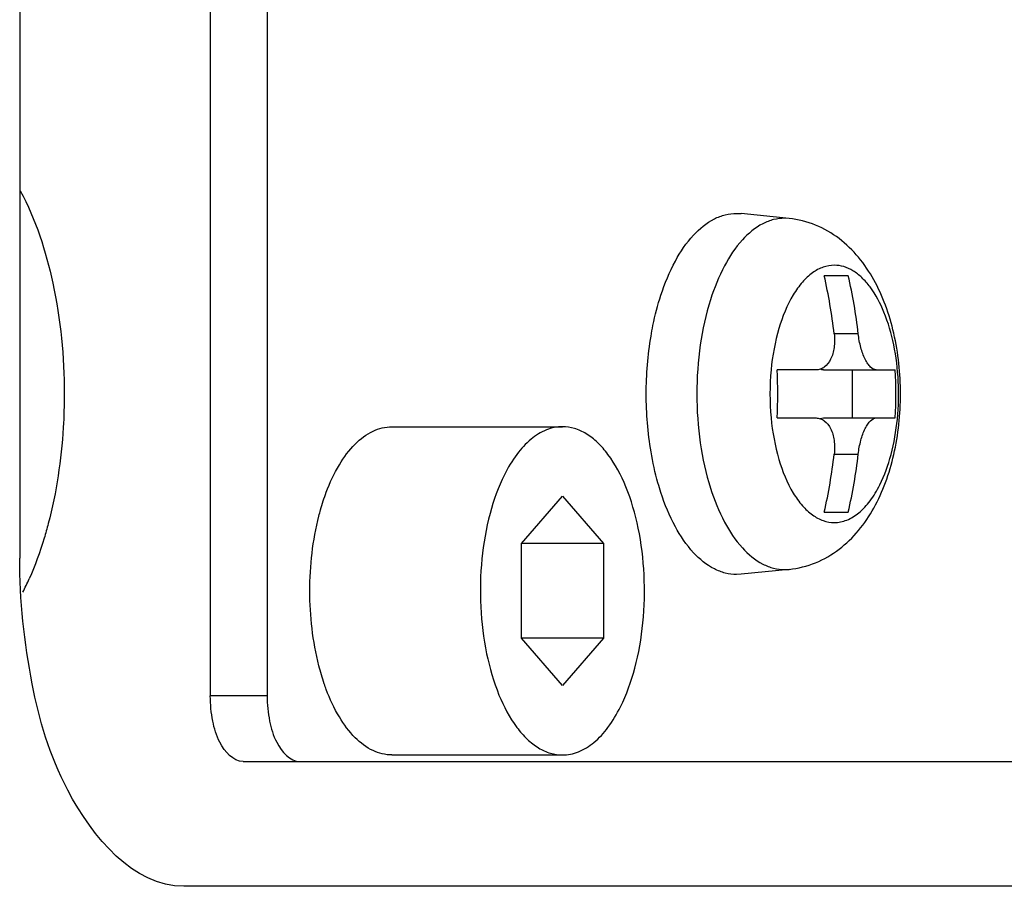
# Model space of a CAD drawing. Header units: millimetres. Extents: x 0 to 2550, y 0 to 1188.
# Tile 135 of 218: x 562.52 to 565.52, y 364.14 to 366.78. Entities that reach past the tile are written whole.
import ezdxf

# ---------------------------------------------------------------- set-up
doc = ezdxf.new("R2010")
doc.units = ezdxf.units.MM
doc.header["$LTSCALE"] = 46.255
for name, color, linetype in [('A1002801_SA_CARD_IO_ABL169', 7, 'CONTINUOUS'), ('A2700101_ABL168', 7, 'CONTINUOUS'), ('M1004001_PLATE2_PBL224', 7, 'CONTINUOUS'), ('M2000701_PBL228', 7, 'CONTINUOUS'), ('M2000801_PBL108', 7, 'CONTINUOUS'), ('P9140101_MACHINE_SCREW_PBL225', 7, 'CONTINUOUS'), ('P9140505_PBL209', 7, 'CONTINUOUS')]:
    doc.layers.add(name, color=color, linetype=linetype)

# ---------------------------------------------------------------- blocks, each defined once
blk = doc.blocks.new('M2000801_PBL108', base_point=(528.8864, 370.1387))
at = {"layer": 'M2000801_PBL108', "color": 7}
for p, q in [((562.5187, 369.1387), (562.5187, 365.1387)), ((568.0187, 364.1387), (563.0187, 364.1387))]:
    blk.add_line(p, q, dxfattribs=at)
blk.add_open_spline([(563.0187, 364.1387), (562.8657, 364.1387), (562.6488, 364.3972), (562.5447, 364.7645), (562.5187, 365.0105), (562.5187, 365.1387)], degree=3, knots=[0, 0, 0, 0, 0.387211, 0.675626, 1, 1, 1, 1], dxfattribs=at)
blk = doc.blocks.new('M1004001_PLATE2_PBL224', base_point=(565.5493, 367.1387))
at = {"layer": 'M1004001_PLATE2_PBL224', "color": 7}
for p, q in [((563.0995, 369.5587), (563.0995, 364.7187)), ((563.2727, 369.5587), (563.2727, 364.7187)), ((563.1995, 364.5187), (567.3327, 364.5187))]:
    blk.add_line(p, q, dxfattribs=at)
at = {"layer": 'M1004001_PLATE2_PBL224', "color": 2}
blk.add_line((563.2727, 364.7187), (563.0995, 364.7187), dxfattribs=at)
at = {"layer": 'M1004001_PLATE2_PBL224', "color": 7}
for points, knots in [([(563.1995, 364.5187), (563.1689, 364.5187), (563.1256, 364.5704), (563.1047, 364.6438), (563.0995, 364.693), (563.0995, 364.7187)], [0, 0, 0, 0, 0.387211, 0.675626, 1, 1, 1, 1]), ([(563.2727, 364.7187), (563.2727, 364.693), (563.2779, 364.6438), (563.2988, 364.5704), (563.3421, 364.5187), (563.3727, 364.5187)], [0, 0, 0, 0, 0.324374, 0.612789, 1, 1, 1, 1])]:
    blk.add_open_spline(points, degree=3, knots=knots, dxfattribs=at)
blk = doc.blocks.new('P9140101_MACHINE_SCREW_PBL225', base_point=(564.8151, 365.6387))
at = {"layer": 'P9140101_MACHINE_SCREW_PBL225', "color": 7}
for p, q in [((564.7027, 366.1887), (564.7166, 366.188)), ((564.863, 366.1732), (564.7166, 366.188)), ((565.0433, 365.9987), (564.97, 365.9987)), ((564.9454, 365.712), (564.8267, 365.712)), ((564.9676, 365.712), (565.1867, 365.712)), ((565.056, 365.5653), (565.056, 365.712)), ((564.8267, 365.5653), (564.9454, 365.5653)), ((564.9676, 365.5653), (565.1867, 365.5653)), ((564.97, 365.2787), (565.0433, 365.2787)), ((564.863, 365.1042), (564.7166, 365.0894)), ((564.7166, 365.0894), (564.7027, 365.0887))]:
    blk.add_line(p, q, dxfattribs=at)
at = {"layer": 'P9140101_MACHINE_SCREW_PBL225', "color": 2}
for p, q in [((564.863, 366.1732), (564.8495, 366.1738)), ((565.0737, 365.822), (565.0004, 365.822)), ((565.0004, 365.4553), (565.0737, 365.4553)), ((564.8495, 365.1035), (564.863, 365.1042))]:
    blk.add_line(p, q, dxfattribs=at)
at = {"layer": 'P9140101_MACHINE_SCREW_PBL225', "color": 7}
for centre, radius, start, end in [((563.4221, 365.6416), 1.5885, 6.5205, 12.9896), ((563.4906, 365.6408), 1.5935, 6.5306, 12.9795), ((563.2659, 365.6387), 1.5625, 357.3094, 2.6895), ((563.6249, 365.6387), 1.5634, 357.311, 2.6879), ((563.4173, 365.6366), 1.5935, 347.0205, 353.4694), ((563.4955, 365.6357), 1.5885, 347.0104, 353.4795)]:
    blk.add_arc(centre, radius, start, end, dxfattribs=at)
at = {"layer": 'P9140101_MACHINE_SCREW_PBL225', "color": 2}
blk.add_arc((565.582, 365.6387), 0.7773, 174.5824, 185.4175, dxfattribs=at)
at = {"layer": 'P9140101_MACHINE_SCREW_PBL225', "color": 7}
for points, knots in [([(564.4725, 365.9395), (564.4842, 365.9752), (564.5108, 366.0401), (564.5648, 366.1211), (564.6207, 366.1675), (564.6679, 366.1857), (564.6913, 366.1887), (564.7027, 366.1887)], [0, 0, 0, 0, 0.31344, 0.581757, 0.805233, 0.904723, 1, 1, 1, 1]), ([(564.863, 365.1042), (564.8906, 365.107), (564.9451, 365.1208), (565.0173, 365.1628), (565.0768, 365.221), (565.1237, 365.2907), (565.1591, 365.3692), (565.1928, 365.4848), (565.2088, 365.6387), (565.1928, 365.7926), (565.1591, 365.9082), (565.1236, 365.9867), (565.0768, 366.0564), (565.0173, 366.1145), (564.9451, 366.1566), (564.8906, 366.1704), (564.863, 366.1732)], [0, 0, 0, 0, 0.060274, 0.119991, 0.179367, 0.239407, 0.301293, 0.365659, 0.500027, 0.63439, 0.69875, 0.760629, 0.820662, 0.880025, 0.939727, 1, 1, 1, 1]), ([(564.4423, 365.815), (564.4441, 365.8258), (564.4519, 365.8678), (564.4627, 365.9093), (564.4725, 365.9395)], [0, 0, 0, 0, 0.257895, 1, 1, 1, 1]), ([(565.0004, 365.822), (565.002, 365.8081), (565.0019, 365.7813), (564.9925, 365.7454), (564.9757, 365.7226), (564.9586, 365.7134), (564.9497, 365.712), (564.9454, 365.712)], [0, 0, 0, 0, 0.307671, 0.580907, 0.805629, 0.904357, 1, 1, 1, 1]), ([(565.1287, 365.712), (565.1223, 365.712), (565.1121, 365.7185), (565.1023, 365.731), (565.091, 365.7506), (565.0803, 365.7812), (565.0753, 365.8078), (565.0737, 365.822)], [0, 0, 0, 0, 0.147772, 0.250412, 0.373374, 0.668934, 1, 1, 1, 1]), ([(564.4423, 365.4623), (564.4324, 365.5205), (564.4231, 365.6387), (564.4324, 365.7568), (564.4423, 365.815)], [0, 0, 0, 0, 0.499999, 1, 1, 1, 1]), ([(564.9454, 365.5653), (564.9497, 365.5653), (564.9586, 365.5639), (564.9757, 365.5547), (564.9925, 365.5319), (565.0019, 365.496), (565.002, 365.4692), (565.0004, 365.4553)], [0, 0, 0, 0, 0.095638, 0.19436, 0.419095, 0.692336, 1, 1, 1, 1]), ([(565.0737, 365.4553), (565.0753, 365.4695), (565.0803, 365.4961), (565.091, 365.5267), (565.1023, 365.5464), (565.1121, 365.5588), (565.1223, 365.5653), (565.1287, 365.5653)], [0, 0, 0, 0, 0.331071, 0.626639, 0.749608, 0.852248, 1, 1, 1, 1]), ([(564.4725, 365.3379), (564.4693, 365.3477), (564.4569, 365.3886), (564.4477, 365.4304), (564.4423, 365.4623)], [0, 0, 0, 0, 0.24162, 1, 1, 1, 1]), ([(564.7027, 365.0887), (564.6913, 365.0887), (564.6679, 365.0916), (564.6207, 365.1098), (564.5648, 365.1563), (564.5108, 365.2372), (564.4842, 365.3022), (564.4725, 365.3379)], [0, 0, 0, 0, 0.095276, 0.194766, 0.418241, 0.686558, 1, 1, 1, 1])]:
    blk.add_open_spline(points, degree=3, knots=knots, dxfattribs=at)
at = {"layer": 'P9140101_MACHINE_SCREW_PBL225', "color": 2}
for points, knots in [([(564.8495, 366.1738), (564.8382, 366.1738), (564.8151, 366.1709), (564.7686, 366.1527), (564.7137, 366.1063), (564.6608, 366.0258), (564.6349, 365.9612), (564.6236, 365.9257)], [0, 0, 0, 0, 0.094897, 0.194076, 0.417375, 0.686041, 1, 1, 1, 1]), ([(565.0007, 366.0306), (564.9893, 366.0306), (564.9654, 366.0263), (564.932, 366.0078), (564.9012, 365.9786), (564.8624, 365.9237), (564.8265, 365.8337), (564.8122, 365.7546), (564.8082, 365.7121)], [0, 0, 0, 0, 0.085447, 0.17791, 0.282302, 0.400914, 0.679385, 1, 1, 1, 1]), ([(565.0007, 365.2467), (565.0137, 365.2467), (565.0412, 365.2525), (565.0788, 365.2764), (565.1125, 365.3138), (565.1476, 365.3729), (565.1774, 365.4569), (565.1958, 365.5636), (565.1985, 365.6764), (565.1852, 365.7861), (565.157, 365.8838), (565.1213, 365.9523), (565.0862, 365.9929), (565.0591, 366.0143), (565.0304, 366.0275), (565.0104, 366.0306), (565.0007, 366.0306)], [0, 0, 0, 0, 0.041124, 0.086504, 0.138846, 0.199083, 0.303069, 0.419175, 0.540451, 0.659119, 0.76781, 0.860911, 0.900921, 0.936778, 0.969325, 1, 1, 1, 1]), ([(564.6236, 365.9257), (564.6094, 365.8809), (564.5886, 365.7857), (564.5785, 365.6387), (564.5886, 365.4917), (564.6094, 365.3965), (564.6236, 365.3517)], [0, 0, 0, 0, 0.242437, 0.5, 0.757563, 1, 1, 1, 1]), ([(564.8082, 365.5653), (564.8122, 365.5227), (564.8265, 365.4436), (564.8624, 365.3536), (564.9012, 365.2987), (564.932, 365.2695), (564.9654, 365.2511), (564.9893, 365.2467), (565.0007, 365.2467)], [0, 0, 0, 0, 0.320615, 0.599085, 0.717697, 0.82209, 0.914552, 1, 1, 1, 1]), ([(564.6236, 365.3517), (564.6349, 365.3162), (564.6608, 365.2516), (564.7137, 365.171), (564.7686, 365.1246), (564.8151, 365.1065), (564.8382, 365.1035), (564.8495, 365.1035)], [0, 0, 0, 0, 0.313959, 0.582625, 0.805924, 0.905103, 1, 1, 1, 1])]:
    blk.add_open_spline(points, degree=3, knots=knots, dxfattribs=at)
at = {"layer": 'P9140101_MACHINE_SCREW_PBL225', "color": 7}
for points in [[(564.9676, 365.712), (564.9645, 365.712), (564.9612, 365.7126), (564.9582, 365.7136)], [(564.9582, 365.5637), (564.9612, 365.5648), (564.9644, 365.5653), (564.9676, 365.5653)]]:
    blk.add_open_spline(points, degree=3, dxfattribs=at)
blk = doc.blocks.new('A1002801_SA_CARD_IO_ABL169', base_point=(565.5493, 367.1387))
at = {"layer": 'M1004001_PLATE2_PBL224'}
blk.add_blockref('M1004001_PLATE2_PBL224', (565.5493, 367.1387), dxfattribs=at)
at = {"layer": 'P9140101_MACHINE_SCREW_PBL225'}
blk.add_blockref('P9140101_MACHINE_SCREW_PBL225', (564.8151, 365.6387), dxfattribs=at)
blk = doc.blocks.new('P9140505_PBL209', base_point=(563.9126, 365.0387))
at = {"layer": 'P9140505_PBL209', "color": 7}
for p, q in [((563.6527, 365.5387), (564.1724, 365.5387)), ((564.0474, 365.183), (564.1724, 365.3273)), ((564.1724, 365.3273), (564.2974, 365.183)), ((564.0474, 364.8943), (564.0474, 365.183)), ((564.2974, 365.183), (564.0474, 365.183)), ((564.2974, 365.183), (564.2974, 364.8943)), ((564.2974, 364.8943), (564.0474, 364.8943)), ((564.1724, 364.75), (564.0474, 364.8943)), ((564.2974, 364.8943), (564.1724, 364.75)), ((563.6527, 364.5387), (564.1724, 364.5387))]:
    blk.add_line(p, q, dxfattribs=at)
for points, knots in [([(563.4529, 365.3392), (563.4638, 365.3681), (563.488, 365.4205), (563.5356, 365.4854), (563.5908, 365.528), (563.6331, 365.5387), (563.6527, 365.5387)], [0, 0, 0, 0, 0.310796, 0.577621, 0.80246, 1, 1, 1, 1]), ([(564.1724, 365.5387), (564.1558, 365.5387), (564.1207, 365.5314), (564.0728, 365.5008), (564.0297, 365.4532), (563.985, 365.3777), (563.947, 365.2705), (563.9234, 365.1345), (563.92, 364.9906), (563.937, 364.8505), (563.9729, 364.7259), (564.0185, 364.6385), (564.0632, 364.5868), (564.0978, 364.5595), (564.1344, 364.5426), (564.16, 364.5387), (564.1724, 364.5387)], [0, 0, 0, 0, 0.041125, 0.086504, 0.138845, 0.199082, 0.303068, 0.419173, 0.54045, 0.659119, 0.76781, 0.860911, 0.900921, 0.936778, 0.969325, 1, 1, 1, 1]), ([(564.1724, 364.5387), (564.1889, 364.5387), (564.2241, 364.546), (564.272, 364.5765), (564.315, 364.6242), (564.3597, 364.6996), (564.3978, 364.8068), (564.4213, 364.9429), (564.4247, 365.0868), (564.4077, 365.2268), (564.3719, 365.3514), (564.3262, 365.4388), (564.2815, 365.4905), (564.2469, 365.5178), (564.2103, 365.5348), (564.1847, 365.5387), (564.1724, 365.5387)], [0, 0, 0, 0, 0.041125, 0.086504, 0.138845, 0.199082, 0.303068, 0.419173, 0.54045, 0.659119, 0.76781, 0.860911, 0.900921, 0.936778, 0.969325, 1, 1, 1, 1]), ([(563.4303, 365.2667), (563.4319, 365.273), (563.4385, 365.2974), (563.4463, 365.3216), (563.4529, 365.3392)], [0, 0, 0, 0, 0.256769, 1, 1, 1, 1]), ([(563.4303, 364.8106), (563.4113, 364.8848), (563.3942, 365.0387), (563.4113, 365.1925), (563.4303, 365.2667)], [0, 0, 0, 0, 0.499999, 1, 1, 1, 1]), ([(563.4529, 364.7382), (563.4508, 364.7439), (563.4422, 364.7678), (563.435, 364.7921), (563.4303, 364.8106)], [0, 0, 0, 0, 0.243053, 1, 1, 1, 1]), ([(563.6527, 364.5387), (563.6331, 364.5387), (563.5908, 364.5493), (563.5356, 364.592), (563.488, 364.6568), (563.4638, 364.7092), (563.4529, 364.7382)], [0, 0, 0, 0, 0.197541, 0.42238, 0.689204, 1, 1, 1, 1])]:
    blk.add_open_spline(points, degree=3, knots=knots, dxfattribs=at)
blk = doc.blocks.new('M2000701_PBL228', base_point=(565.2501, 367.1387))
at = {"layer": 'M2000701_PBL228', "color": 7}
blk.add_arc((561.7431, 365.4309), 0.8798, 333.2115, 336.1361, dxfattribs=at)
for points, knots in [([(562.5207, 366.2578), (562.5675, 366.1699), (562.6339, 365.9646), (562.6545, 365.7517), (562.6545, 365.6387)], [0, 0, 0, 0, 0.468381, 1, 1, 1, 1]), ([(562.6545, 365.6387), (562.6545, 365.6045), (562.6505, 365.4717), (562.6309, 365.3391), (562.6059, 365.2437)], [0, 0, 0, 0, 0.256965, 1, 1, 1, 1]), ([(562.6059, 365.2437), (562.6019, 365.2287), (562.5858, 365.1714), (562.5655, 365.1153), (562.5477, 365.075)], [0, 0, 0, 0, 0.260271, 1, 1, 1, 1])]:
    blk.add_open_spline(points, degree=3, knots=knots, dxfattribs=at)
blk = doc.blocks.new('A2700101_ABL168', base_point=(565.2599, 367.1387))
at = {"layer": 'A1002801_SA_CARD_IO_ABL169'}
blk.add_blockref('A1002801_SA_CARD_IO_ABL169', (565.5493, 367.1387), dxfattribs=at)
at = {"layer": 'M2000701_PBL228'}
blk.add_blockref('M2000701_PBL228', (565.2501, 367.1387), dxfattribs=at)
at = {"layer": 'P9140505_PBL209'}
blk.add_blockref('P9140505_PBL209', (563.9126, 365.0387), dxfattribs=at)

msp = doc.modelspace()

# ---------------------------------------------------------------- block references
at = {"layer": 'A2700101_ABL168'}
msp.add_blockref('A2700101_ABL168', (565.2599, 367.1387), dxfattribs=at)
at = {"layer": 'M2000801_PBL108'}
msp.add_blockref('M2000801_PBL108', (528.8864, 370.1387), dxfattribs=at)

doc.saveas('drawing.dxf')
